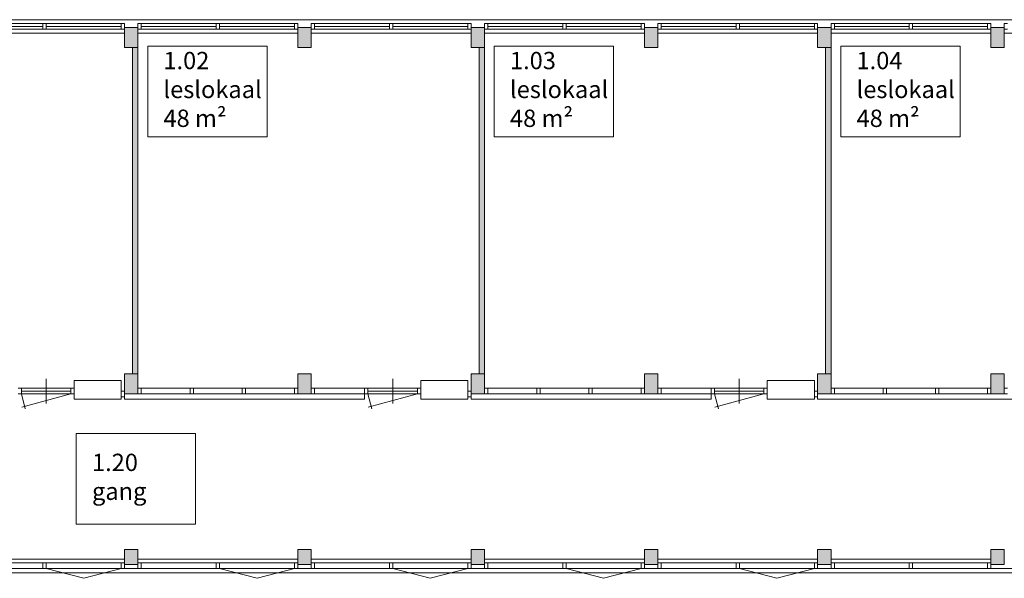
# Model space of a CAD drawing. Header units: millimetres. Extents: x 755778 to 1537169, y 90093 to 392038.
# Tile 72 of 134: x 934818 to 954706, y 348449 to 359738. Entities that reach past the tile are written whole.
import ezdxf

# ---------------------------------------------------------------- set-up
doc = ezdxf.new("R2010")
doc.units = ezdxf.units.MM
doc.layers.add('NIV 1HB', color=7, linetype='Continuous')
doc.layers.add('RUIMTEnr', color=7, linetype='Continuous', lineweight=5)
doc.styles.get("Standard").update_dxf_attribs({"font": 'arial.ttf'})

msp = doc.modelspace()

# ---------------------------------------------------------------- hatches: boundary and pattern name
at = {"layer": 'NIV 1HB', "lineweight": 5, "true_color": 0x555d61}
h = msp.add_hatch(color=251, dxfattribs=at)
h.paths.add_polyline_path([(922935.7, 359578.1), (923205.7, 359578.1), (923205.7, 359178.1), (922935.7, 359178.1)])
h.paths.add_polyline_path([(926435.7, 359578.1), (926705.7, 359578.1), (926705.7, 359178.1), (926435.7, 359178.1)])
h.paths.add_polyline_path([(929935.7, 359578.1), (930205.7, 359578.1), (930205.7, 359178.1), (929935.7, 359178.1)])
h.paths.add_polyline_path([(933435.7, 359578.1), (933705.7, 359578.1), (933705.7, 359178.1), (933435.7, 359178.1)])
h.paths.add_polyline_path([(940435.7, 359578.1), (940705.7, 359578.1), (940705.7, 359178.1), (940435.7, 359178.1)])
h.paths.add_polyline_path([(936935.7, 359578.1), (937205.7, 359578.1), (937205.7, 359178.1), (936935.7, 359178.1)])
h.paths.add_polyline_path([(943935.7, 359578.1), (944205.7, 359578.1), (944205.7, 359178.1), (943935.7, 359178.1)])
h.paths.add_polyline_path([(947435.7, 359578.1), (947705.7, 359578.1), (947705.7, 359178.1), (947435.7, 359178.1)])
h.paths.add_polyline_path([(950935.7, 359578.1), (951205.7, 359578.1), (951205.7, 359178.1), (950935.7, 359178.1)])
h.paths.add_polyline_path([(954435.7, 359578.1), (954705.7, 359578.1), (954705.7, 359178.1), (954435.7, 359178.1)])
h.paths.add_polyline_path([(957935.7, 359578.1), (958205.7, 359578.1), (958205.7, 359178.1), (957935.7, 359178.1)])
h.paths.add_polyline_path([(961435.7, 359578.1), (961705.7, 359578.1), (961705.7, 359178.1), (961435.7, 359178.1)])
h.paths.add_polyline_path([(964935.7, 359578.1), (965205.7, 359578.1), (965205.7, 359178.1), (964935.7, 359178.1)])
h.paths.add_polyline_path([(968435.7, 359578.1), (968705.7, 359578.1), (968705.7, 359178.1), (968435.7, 359178.1)])
h.paths.add_polyline_path([(971935.7, 359578.1), (972119.6, 359578.1), (972119.6, 359178.1), (971935.7, 359178.1)])
h.paths.add_polyline_path([(919725.7, 359578.1), (919995.7, 359578.1), (919995.7, 359178.1), (919725.7, 359178.1)])
h.paths.add_polyline_path([(918820.7, 359578.1), (919705.7, 359578.1), (919705.7, 359178.1), (918820.7, 359178.1)])
at = {"layer": 'NIV 1HB', "lineweight": 5}
h = msp.add_hatch(color=7, dxfattribs=at)
h.dxf.hatch_style = 1
h.paths.add_polyline_path([(937205.7, 359178.1), (937095.7, 359181.6), (937095.7, 352581.6), (937205.7, 352578.1)])
h = msp.add_hatch(color=7, dxfattribs=at)
h.dxf.hatch_style = 1
h.paths.add_polyline_path([(944205.7, 359178.1), (944095.7, 359178.1), (944095.7, 352578.1), (944205.7, 352578.1)])
h = msp.add_hatch(color=7, dxfattribs=at)
h.dxf.hatch_style = 1
h.paths.add_polyline_path([(951205.7, 359178.1), (951095.7, 359178.1), (951095.7, 352578.1), (951205.7, 352578.1)])
at = {"layer": 'NIV 1HB', "lineweight": 5, "true_color": 0x555d61}
h = msp.add_hatch(color=251, dxfattribs=at)
h.paths.add_polyline_path([(922935.7, 348728.1), (923205.7, 348728.1), (923205.7, 349028.1), (922935.7, 349028.1)])
h.paths.add_polyline_path([(926435.7, 348728.1), (926705.7, 348728.1), (926705.7, 349028.1), (926435.7, 349028.1)])
h.paths.add_polyline_path([(929935.7, 348728.1), (930205.7, 348728.1), (930205.7, 349028.1), (929935.7, 349028.1)])
h.paths.add_polyline_path([(933435.7, 348728.1), (933705.7, 348728.1), (933705.7, 349028.1), (933435.7, 349028.1)])
h.paths.add_polyline_path([(940435.7, 348728.1), (940705.7, 348728.1), (940705.7, 349028.1), (940435.7, 349028.1)])
h.paths.add_polyline_path([(936935.7, 348728.1), (937205.7, 348728.1), (937205.7, 349028.1), (936935.7, 349028.1)])
h.paths.add_polyline_path([(943935.7, 348728.1), (944205.7, 348728.1), (944205.7, 349028.1), (943935.7, 349028.1)])
h.paths.add_polyline_path([(926435.7, 352578.1), (926705.7, 352578.1), (926705.7, 352178.1), (926435.7, 352178.1)])
h.paths.add_polyline_path([(929935.7, 352578.1), (930205.7, 352578.1), (930205.7, 352178.1), (929935.7, 352178.1)])
h.paths.add_polyline_path([(933435.7, 352578.1), (933705.7, 352578.1), (933705.7, 352178.1), (933435.7, 352178.1)])
h.paths.add_polyline_path([(940435.7, 352578.1), (940705.7, 352578.1), (940705.7, 352178.1), (940435.7, 352178.1)])
h.paths.add_polyline_path([(936935.7, 352578.1), (937205.7, 352578.1), (937205.7, 352178.1), (936935.7, 352178.1)])
h.paths.add_polyline_path([(943935.7, 352578.1), (944205.7, 352578.1), (944205.7, 352178.1), (943935.7, 352178.1)])
h = msp.add_hatch(color=251, dxfattribs=at)
h.paths.add_polyline_path([(947435.7, 348728.1), (947705.7, 348728.1), (947705.7, 349028.1), (947435.7, 349028.1)])
h.paths.add_polyline_path([(950935.7, 348728.1), (951205.7, 348728.1), (951205.7, 349028.1), (950935.7, 349028.1)])
h.paths.add_polyline_path([(947435.7, 352578.1), (947705.7, 352578.1), (947705.7, 352178.1), (947435.7, 352178.1)])
h.paths.add_polyline_path([(950935.7, 352578.1), (951205.7, 352578.1), (951205.7, 352178.1), (950935.7, 352178.1)])
h.paths.add_polyline_path([(954435.7, 348728.1), (954705.7, 348728.1), (954705.7, 349028.1), (954435.7, 349028.1)])
h.paths.add_polyline_path([(957935.7, 348728.1), (958205.7, 348728.1), (958205.7, 349028.1), (957935.7, 349028.1)])
h.paths.add_polyline_path([(961435.7, 348728.1), (961705.7, 348728.1), (961705.7, 349028.1), (961435.7, 349028.1)])
h.paths.add_polyline_path([(954435.7, 352578.1), (954705.7, 352578.1), (954705.7, 352178.1), (954435.7, 352178.1)])
h.paths.add_polyline_path([(957935.7, 352578.1), (958205.7, 352578.1), (958205.7, 352178.1), (957935.7, 352178.1)])
h.paths.add_polyline_path([(961435.7, 352578.1), (961705.7, 352578.1), (961705.7, 352178.1), (961435.7, 352178.1)])
h.paths.add_polyline_path([(964935.7, 348728.1), (965205.7, 348728.1), (965205.7, 349028.1), (964935.7, 349028.1)])
h.paths.add_polyline_path([(964935.7, 352578.1), (965205.7, 352578.1), (965205.7, 352178.1), (964935.7, 352178.1)])

# ---------------------------------------------------------------- linework, layer by layer
at = {"layer": 'NIV 1HB', "color": 7, "lineweight": 5}
for p, q in [((919995.7, 359738.1), (971935.7, 359738.1)), ((935287.2, 359660.1), (933772.7, 359660.1)), ((935287.2, 359603.1), (933772.7, 359603.1)), ((935354.2, 359660.1), (935287.2, 359660.1)), ((935287.2, 359660.1), (935287.2, 359546.1)), ((935354.2, 359660.1), (935354.2, 359546.1)), ((936868.7, 359660.1), (935354.2, 359660.1)), ((936868.7, 359603.1), (935354.2, 359603.1)), ((936935.7, 359660.1), (936868.7, 359660.1)), ((936868.7, 359660.1), (936868.7, 359546.1)), ((936935.7, 359660.1), (936935.7, 359546.1)), ((936935.7, 359578.1), (937205.7, 359578.1)), ((936935.7, 359178.1), (936935.7, 359578.1)), ((937272.7, 359660.1), (937205.7, 359660.1)), ((937205.7, 359660.1), (937205.7, 359546.1)), ((937205.7, 359578.1), (937205.7, 359178.1)), ((937272.7, 359660.1), (937272.7, 359546.1)), ((938787.2, 359660.1), (937272.7, 359660.1)), ((938787.2, 359603.1), (937272.7, 359603.1)), ((938854.2, 359660.1), (938787.2, 359660.1)), ((938787.2, 359660.1), (938787.2, 359546.1)), ((938854.2, 359660.1), (938854.2, 359546.1)), ((940368.7, 359660.1), (938854.2, 359660.1)), ((940368.7, 359603.1), (938854.2, 359603.1)), ((940435.7, 359660.1), (940368.7, 359660.1)), ((940368.7, 359660.1), (940368.7, 359546.1)), ((940435.7, 359660.1), (940435.7, 359546.1)), ((940435.7, 359578.1), (940705.7, 359578.1)), ((940435.7, 359178.1), (940435.7, 359578.1)), ((940772.7, 359660.1), (940705.7, 359660.1)), ((940705.7, 359660.1), (940705.7, 359546.1)), ((940705.7, 359578.1), (940705.7, 359178.1)), ((940772.7, 359660.1), (940772.7, 359546.1)), ((942287.2, 359660.1), (940772.7, 359660.1)), ((942287.2, 359603.1), (940772.7, 359603.1)), ((942354.2, 359660.1), (942287.2, 359660.1)), ((942287.2, 359660.1), (942287.2, 359546.1)), ((942354.2, 359660.1), (942354.2, 359546.1)), ((943868.7, 359660.1), (942354.2, 359660.1)), ((943868.7, 359603.1), (942354.2, 359603.1)), ((943935.7, 359660.1), (943868.7, 359660.1)), ((943868.7, 359660.1), (943868.7, 359546.1)), ((943935.7, 359660.1), (943935.7, 359546.1)), ((943935.7, 359578.1), (944205.7, 359578.1)), ((943935.7, 359178.1), (943935.7, 359578.1)), ((944272.7, 359660.1), (944205.7, 359660.1)), ((944205.7, 359660.1), (944205.7, 359546.1)), ((944205.7, 359578.1), (944205.7, 359178.1)), ((944272.7, 359660.1), (944272.7, 359546.1)), ((945787.2, 359660.1), (944272.7, 359660.1)), ((945787.2, 359603.1), (944272.7, 359603.1)), ((945854.2, 359660.1), (945787.2, 359660.1)), ((945787.2, 359660.1), (945787.2, 359546.1)), ((945854.2, 359660.1), (945854.2, 359546.1)), ((947368.7, 359660.1), (945854.2, 359660.1)), ((947368.7, 359603.1), (945854.2, 359603.1)), ((947435.7, 359660.1), (947368.7, 359660.1)), ((947368.7, 359660.1), (947368.7, 359546.1)), ((947435.7, 359660.1), (947435.7, 359546.1)), ((947435.7, 359578.1), (947705.7, 359578.1)), ((947435.7, 359178.1), (947435.7, 359578.1)), ((947772.7, 359660.1), (947705.7, 359660.1)), ((947705.7, 359660.1), (947705.7, 359546.1)), ((947705.7, 359578.1), (947705.7, 359178.1)), ((947772.7, 359660.1), (947772.7, 359546.1)), ((949287.2, 359660.1), (947772.7, 359660.1)), ((949287.2, 359603.1), (947772.7, 359603.1)), ((949354.2, 359660.1), (949287.2, 359660.1)), ((949287.2, 359660.1), (949287.2, 359546.1)), ((949354.2, 359660.1), (949354.2, 359546.1)), ((950868.7, 359660.1), (949354.2, 359660.1)), ((950868.7, 359603.1), (949354.2, 359603.1)), ((950935.7, 359660.1), (950868.7, 359660.1)), ((950868.7, 359660.1), (950868.7, 359546.1)), ((950935.7, 359660.1), (950935.7, 359546.1)), ((950935.7, 359578.1), (951205.7, 359578.1)), ((950935.7, 359178.1), (950935.7, 359578.1)), ((951272.7, 359660.1), (951205.7, 359660.1)), ((951205.7, 359660.1), (951205.7, 359546.1)), ((951205.7, 359578.1), (951205.7, 359178.1)), ((951272.7, 359660.1), (951272.7, 359546.1)), ((952787.2, 359660.1), (951272.7, 359660.1)), ((952787.2, 359603.1), (951272.7, 359603.1)), ((952854.2, 359660.1), (952787.2, 359660.1)), ((952787.2, 359660.1), (952787.2, 359546.1)), ((952854.2, 359660.1), (952854.2, 359546.1)), ((954368.7, 359660.1), (952854.2, 359660.1)), ((954368.7, 359603.1), (952854.2, 359603.1)), ((954435.7, 359660.1), (954368.7, 359660.1)), ((954368.7, 359660.1), (954368.7, 359546.1)), ((954435.7, 359660.1), (954435.7, 359546.1)), ((954435.7, 359578.1), (954705.7, 359578.1)), ((954435.7, 359178.1), (954435.7, 359578.1)), ((954772.7, 359660.1), (954705.7, 359660.1)), ((954705.7, 359660.1), (954705.7, 359546.1)), ((954705.7, 359578.1), (954705.7, 359178.1)), ((933705.7, 359468.1), (936935.7, 359468.1)), ((935287.2, 359546.1), (933772.7, 359546.1)), ((935287.2, 359546.1), (935354.2, 359546.1)), ((936868.7, 359546.1), (935354.2, 359546.1)), ((936868.7, 359546.1), (936935.7, 359546.1)), ((937205.7, 359546.1), (937272.7, 359546.1)), ((937205.7, 359468.1), (940435.7, 359468.1)), ((938787.2, 359546.1), (937272.7, 359546.1)), ((938787.2, 359546.1), (938854.2, 359546.1)), ((940368.7, 359546.1), (938854.2, 359546.1)), ((940368.7, 359546.1), (940435.7, 359546.1)), ((940705.7, 359546.1), (940772.7, 359546.1)), ((940705.7, 359468.1), (943935.7, 359468.1)), ((942287.2, 359546.1), (940772.7, 359546.1)), ((942287.2, 359546.1), (942354.2, 359546.1)), ((943868.7, 359546.1), (942354.2, 359546.1)), ((943868.7, 359546.1), (943935.7, 359546.1)), ((944205.7, 359546.1), (944272.7, 359546.1)), ((944205.7, 359468.1), (947435.7, 359468.1)), ((945787.2, 359546.1), (944272.7, 359546.1)), ((945787.2, 359546.1), (945854.2, 359546.1)), ((947368.7, 359546.1), (945854.2, 359546.1)), ((947368.7, 359546.1), (947435.7, 359546.1)), ((947705.7, 359546.1), (947772.7, 359546.1)), ((947705.7, 359468.1), (950935.7, 359468.1)), ((949287.2, 359546.1), (947772.7, 359546.1)), ((949287.2, 359546.1), (949354.2, 359546.1)), ((950868.7, 359546.1), (949354.2, 359546.1)), ((950868.7, 359546.1), (950935.7, 359546.1)), ((951205.7, 359546.1), (951272.7, 359546.1)), ((951205.7, 359468.1), (954435.7, 359468.1)), ((952787.2, 359546.1), (951272.7, 359546.1)), ((952787.2, 359546.1), (952854.2, 359546.1)), ((954368.7, 359546.1), (952854.2, 359546.1)), ((954368.7, 359546.1), (954435.7, 359546.1)), ((954705.7, 359546.1), (954772.7, 359546.1)), ((954705.7, 359468.1), (957935.7, 359468.1)), ((937205.7, 359178.1), (936935.7, 359178.1)), ((937095.7, 359178.1), (937095.7, 352578.1)), ((937205.7, 359178.1), (937095.7, 359178.1)), ((937205.7, 352578.1), (937205.7, 359178.1)), ((940705.7, 359178.1), (940435.7, 359178.1)), ((944205.7, 359178.1), (943935.7, 359178.1)), ((944095.7, 359178.1), (944095.7, 352578.1)), ((944205.7, 359178.1), (944095.7, 359178.1)), ((944205.7, 352578.1), (944205.7, 359178.1)), ((947705.7, 359178.1), (947435.7, 359178.1)), ((951205.7, 359178.1), (950935.7, 359178.1)), ((951095.7, 359178.1), (951095.7, 352578.1)), ((951205.7, 359178.1), (951095.7, 359178.1)), ((951205.7, 352578.1), (951205.7, 359178.1)), ((954705.7, 359178.1), (954435.7, 359178.1)), ((935351.7, 351981.1), (935351.7, 352481.1)), ((935918.7, 352068.1), (935918.7, 352448.1)), ((935918.7, 352448.1), (936868.7, 352448.1)), ((936868.7, 352448.1), (936868.7, 352068.1)), ((936935.7, 352578.1), (937205.7, 352578.1)), ((936935.7, 352178.1), (936935.7, 352578.1)), ((936935.7, 352178.1), (936935.7, 352578.1)), ((936935.7, 352578.1), (937205.7, 352578.1)), ((937095.7, 352578.1), (937205.7, 352578.1)), ((937205.7, 352578.1), (937205.7, 352178.1)), ((937205.7, 352578.1), (937205.7, 352178.1)), ((940435.7, 352578.1), (940705.7, 352578.1)), ((940435.7, 352178.1), (940435.7, 352578.1)), ((940435.7, 352178.1), (940435.7, 352578.1)), ((940435.7, 352578.1), (940705.7, 352578.1)), ((940705.7, 352578.1), (940705.7, 352178.1)), ((940705.7, 352578.1), (940705.7, 352178.1)), ((942351.7, 351981.1), (942351.7, 352481.1)), ((942918.7, 352068.1), (942918.7, 352448.1)), ((942918.7, 352448.1), (943868.7, 352448.1)), ((943868.7, 352448.1), (943868.7, 352068.1)), ((943935.7, 352578.1), (944205.7, 352578.1)), ((943935.7, 352178.1), (943935.7, 352578.1)), ((943935.7, 352178.1), (943935.7, 352578.1)), ((943935.7, 352578.1), (944205.7, 352578.1)), ((944095.7, 352578.1), (944205.7, 352578.1)), ((944205.7, 352578.1), (944205.7, 352178.1)), ((944205.7, 352578.1), (944205.7, 352178.1)), ((947435.7, 352578.1), (947705.7, 352578.1)), ((947435.7, 352178.1), (947435.7, 352578.1)), ((947435.7, 352178.1), (947435.7, 352578.1)), ((947435.7, 352578.1), (947705.7, 352578.1)), ((947705.7, 352578.1), (947705.7, 352178.1)), ((947705.7, 352578.1), (947705.7, 352178.1)), ((949351.7, 351981.1), (949351.7, 352481.1)), ((949918.7, 352068.1), (949918.7, 352448.1)), ((949918.7, 352448.1), (950868.7, 352448.1)), ((950868.7, 352448.1), (950868.7, 352068.1)), ((950935.7, 352578.1), (951205.7, 352578.1)), ((950935.7, 352178.1), (950935.7, 352578.1)), ((950935.7, 352178.1), (950935.7, 352578.1)), ((950935.7, 352578.1), (951205.7, 352578.1)), ((951095.7, 352578.1), (951205.7, 352578.1)), ((951205.7, 352578.1), (951205.7, 352178.1)), ((951205.7, 352578.1), (951205.7, 352178.1)), ((954435.7, 352578.1), (954705.7, 352578.1)), ((954435.7, 352178.1), (954435.7, 352578.1)), ((954435.7, 352178.1), (954435.7, 352578.1)), ((954435.7, 352578.1), (954705.7, 352578.1)), ((954705.7, 352578.1), (954705.7, 352178.1)), ((954705.7, 352578.1), (954705.7, 352178.1)), ((934851.7, 352288.1), (934784.7, 352288.1)), ((934851.7, 352288.1), (934851.7, 352174.1)), ((935851.7, 352288.1), (934851.7, 352288.1)), ((935851.7, 352231.1), (934851.7, 352231.1)), ((935918.7, 352288.1), (935851.7, 352288.1)), ((935851.7, 352288.1), (935851.7, 352174.1)), ((935918.7, 352288.1), (935918.7, 352174.1)), ((936935.7, 352232.1), (936868.7, 352232.1)), ((936868.7, 352232.1), (936868.7, 352118.1)), ((936935.7, 352232.1), (936935.7, 352118.1)), ((937205.7, 352288.1), (937205.7, 352178.1)), ((937272.7, 352288.1), (937205.7, 352288.1)), ((937205.7, 352174.1), (937205.7, 352288.1)), ((937272.7, 352174.1), (937272.7, 352288.1)), ((937272.7, 352288.1), (938260.7, 352288.1)), ((938327.7, 352288.1), (938260.7, 352288.1)), ((938260.7, 352174.1), (938260.7, 352288.1)), ((938327.7, 352174.1), (938327.7, 352288.1)), ((938327.7, 352288.1), (939314.7, 352288.1)), ((939381.7, 352288.1), (939314.7, 352288.1)), ((939314.7, 352174.1), (939314.7, 352288.1)), ((939381.7, 352174.1), (939381.7, 352288.1)), ((939381.7, 352288.1), (940368.7, 352288.1)), ((940435.7, 352288.1), (940368.7, 352288.1)), ((940368.7, 352174.1), (940368.7, 352288.1)), ((940435.7, 352174.1), (940435.7, 352288.1)), ((940772.7, 352288.1), (940705.7, 352288.1)), ((940705.7, 352288.1), (940705.7, 352174.1)), ((940772.7, 352288.1), (940772.7, 352174.1)), ((940772.7, 352288.1), (941784.7, 352288.1)), ((941784.7, 352068.1), (941784.7, 352288.1)), ((941851.7, 352288.1), (941784.7, 352288.1)), ((941784.7, 352288.1), (941784.7, 352174.1)), ((941851.7, 352288.1), (941851.7, 352174.1)), ((942851.7, 352288.1), (941851.7, 352288.1)), ((942851.7, 352231.1), (941851.7, 352231.1)), ((942918.7, 352288.1), (942851.7, 352288.1)), ((942851.7, 352288.1), (942851.7, 352174.1)), ((942918.7, 352288.1), (942918.7, 352174.1)), ((943935.7, 352232.1), (943868.7, 352232.1)), ((943868.7, 352232.1), (943868.7, 352118.1)), ((943935.7, 352232.1), (943935.7, 352118.1)), ((944205.7, 352288.1), (944205.7, 352178.1)), ((944272.7, 352288.1), (944205.7, 352288.1)), ((944205.7, 352174.1), (944205.7, 352288.1)), ((944272.7, 352174.1), (944272.7, 352288.1)), ((944272.7, 352288.1), (945260.7, 352288.1)), ((945327.7, 352288.1), (945260.7, 352288.1)), ((945260.7, 352174.1), (945260.7, 352288.1)), ((945327.7, 352174.1), (945327.7, 352288.1)), ((945327.7, 352288.1), (946314.7, 352288.1)), ((946381.7, 352288.1), (946314.7, 352288.1)), ((946314.7, 352174.1), (946314.7, 352288.1)), ((946381.7, 352174.1), (946381.7, 352288.1)), ((946381.7, 352288.1), (947368.7, 352288.1)), ((947435.7, 352288.1), (947368.7, 352288.1)), ((947368.7, 352174.1), (947368.7, 352288.1)), ((947435.7, 352174.1), (947435.7, 352288.1)), ((947772.7, 352288.1), (947705.7, 352288.1)), ((947705.7, 352288.1), (947705.7, 352174.1)), ((947772.7, 352288.1), (947772.7, 352174.1)), ((947772.7, 352288.1), (948784.7, 352288.1)), ((948784.7, 352068.1), (948784.7, 352288.1)), ((948851.7, 352288.1), (948784.7, 352288.1)), ((948784.7, 352288.1), (948784.7, 352174.1)), ((948851.7, 352288.1), (948851.7, 352174.1)), ((949851.7, 352288.1), (948851.7, 352288.1)), ((949851.7, 352231.1), (948851.7, 352231.1)), ((949918.7, 352288.1), (949851.7, 352288.1)), ((949851.7, 352288.1), (949851.7, 352174.1)), ((949918.7, 352288.1), (949918.7, 352174.1)), ((950935.7, 352232.1), (950868.7, 352232.1)), ((950868.7, 352232.1), (950868.7, 352118.1)), ((950935.7, 352232.1), (950935.7, 352118.1)), ((951205.7, 352288.1), (951205.7, 352178.1)), ((951272.7, 352288.1), (951205.7, 352288.1)), ((951205.7, 352174.1), (951205.7, 352288.1)), ((951272.7, 352174.1), (951272.7, 352288.1)), ((951272.7, 352288.1), (952260.7, 352288.1)), ((952327.7, 352288.1), (952260.7, 352288.1)), ((952260.7, 352174.1), (952260.7, 352288.1)), ((952327.7, 352174.1), (952327.7, 352288.1)), ((952327.7, 352288.1), (953314.7, 352288.1)), ((953381.7, 352288.1), (953314.7, 352288.1)), ((953314.7, 352174.1), (953314.7, 352288.1)), ((953381.7, 352174.1), (953381.7, 352288.1)), ((953381.7, 352288.1), (954368.7, 352288.1)), ((954435.7, 352288.1), (954368.7, 352288.1)), ((954368.7, 352174.1), (954368.7, 352288.1)), ((954435.7, 352174.1), (954435.7, 352288.1)), ((954772.7, 352288.1), (954705.7, 352288.1)), ((954705.7, 352288.1), (954705.7, 352174.1)), ((934784.7, 352174.1), (934851.7, 352174.1)), ((934851.7, 352174.1), (934932, 351874.2)), ((935851.7, 352174.1), (934851.7, 352174.1)), ((935851.7, 352174.1), (934858.7, 351908)), ((935851.7, 352174.1), (935918.7, 352174.1)), ((936868.7, 352068.1), (935918.7, 352068.1)), ((936868.7, 352118.1), (936935.7, 352118.1)), ((936935.7, 352178.1), (936935.7, 352068.1)), ((937205.7, 352178.1), (936935.7, 352178.1)), ((937205.7, 352178.1), (936935.7, 352178.1)), ((937205.7, 352178.1), (936935.7, 352178.1)), ((936935.7, 352068.1), (941784.7, 352068.1)), ((937205.7, 352174.1), (937272.7, 352174.1)), ((937272.7, 352174.1), (938260.7, 352174.1)), ((938260.7, 352174.1), (938327.7, 352174.1)), ((938327.7, 352174.1), (939314.7, 352174.1)), ((939314.7, 352174.1), (939381.7, 352174.1)), ((939381.7, 352174.1), (940368.7, 352174.1)), ((940368.7, 352174.1), (940435.7, 352174.1)), ((940705.7, 352178.1), (940435.7, 352178.1)), ((940705.7, 352178.1), (940435.7, 352178.1)), ((940705.7, 352174.1), (940772.7, 352174.1)), ((940772.7, 352174.1), (941784.7, 352174.1)), ((941784.7, 352174.1), (941851.7, 352174.1)), ((941851.7, 352174.1), (941932, 351874.2)), ((942851.7, 352174.1), (941851.7, 352174.1)), ((942851.7, 352174.1), (941858.7, 351908)), ((942851.7, 352174.1), (942918.7, 352174.1)), ((943868.7, 352068.1), (942918.7, 352068.1)), ((943868.7, 352118.1), (943935.7, 352118.1)), ((943935.7, 352178.1), (943935.7, 352068.1)), ((944205.7, 352178.1), (943935.7, 352178.1)), ((944205.7, 352178.1), (943935.7, 352178.1)), ((944205.7, 352178.1), (943935.7, 352178.1)), ((943935.7, 352068.1), (948784.7, 352068.1)), ((944205.7, 352174.1), (944272.7, 352174.1)), ((944272.7, 352174.1), (945260.7, 352174.1)), ((945260.7, 352174.1), (945327.7, 352174.1)), ((945327.7, 352174.1), (946314.7, 352174.1)), ((946314.7, 352174.1), (946381.7, 352174.1)), ((946381.7, 352174.1), (947368.7, 352174.1)), ((947368.7, 352174.1), (947435.7, 352174.1)), ((947705.7, 352178.1), (947435.7, 352178.1)), ((947705.7, 352178.1), (947435.7, 352178.1)), ((947705.7, 352174.1), (947772.7, 352174.1)), ((947772.7, 352174.1), (948784.7, 352174.1)), ((948784.7, 352174.1), (948851.7, 352174.1)), ((948851.7, 352174.1), (948932, 351874.2)), ((949851.7, 352174.1), (948851.7, 352174.1)), ((949851.7, 352174.1), (948858.7, 351908)), ((949851.7, 352174.1), (949918.7, 352174.1)), ((950868.7, 352068.1), (949918.7, 352068.1)), ((950868.7, 352118.1), (950935.7, 352118.1)), ((950935.7, 352178.1), (950935.7, 352068.1)), ((951205.7, 352178.1), (950935.7, 352178.1)), ((951205.7, 352178.1), (950935.7, 352178.1)), ((951205.7, 352178.1), (950935.7, 352178.1)), ((950935.7, 352068.1), (955784.7, 352068.1)), ((951205.7, 352174.1), (951272.7, 352174.1)), ((951272.7, 352174.1), (952260.7, 352174.1)), ((952260.7, 352174.1), (952327.7, 352174.1)), ((952327.7, 352174.1), (953314.7, 352174.1)), ((953314.7, 352174.1), (953381.7, 352174.1)), ((953381.7, 352174.1), (954368.7, 352174.1)), ((954368.7, 352174.1), (954435.7, 352174.1)), ((954705.7, 352178.1), (954435.7, 352178.1)), ((954705.7, 352178.1), (954435.7, 352178.1)), ((954705.7, 352174.1), (954772.7, 352174.1)), ((937205.7, 349028.1), (936935.7, 349028.1)), ((936935.7, 349028.1), (936935.7, 348728.1)), ((937205.7, 348728.1), (937205.7, 349028.1)), ((940705.7, 349028.1), (940435.7, 349028.1)), ((940435.7, 349028.1), (940435.7, 348728.1)), ((940705.7, 348728.1), (940705.7, 349028.1)), ((944205.7, 349028.1), (943935.7, 349028.1)), ((943935.7, 349028.1), (943935.7, 348728.1)), ((944205.7, 348728.1), (944205.7, 349028.1)), ((947705.7, 349028.1), (947435.7, 349028.1)), ((947435.7, 349028.1), (947435.7, 348728.1)), ((947705.7, 348728.1), (947705.7, 349028.1)), ((951205.7, 349028.1), (950935.7, 349028.1)), ((950935.7, 349028.1), (950935.7, 348728.1)), ((951205.7, 348728.1), (951205.7, 349028.1)), ((954705.7, 349028.1), (954435.7, 349028.1)), ((954435.7, 349028.1), (954435.7, 348728.1)), ((954705.7, 348728.1), (954705.7, 349028.1)), ((933705.7, 348838.1), (936935.7, 348838.1)), ((937205.7, 348838.1), (940435.7, 348838.1)), ((940705.7, 348838.1), (943935.7, 348838.1)), ((944205.7, 348838.1), (947435.7, 348838.1)), ((947705.7, 348838.1), (950935.7, 348838.1)), ((951205.7, 348838.1), (954435.7, 348838.1)), ((968570.7, 348646.1), (919995.7, 348646.1)), ((935287.2, 348760.1), (933772.7, 348760.1)), ((935354.2, 348760.1), (935287.2, 348760.1)), ((935287.2, 348760.1), (935287.2, 348646.1)), ((935287.2, 348646.1), (935354.2, 348646.1)), ((935354.2, 348760.1), (935354.2, 348646.1)), ((936868.7, 348760.1), (935354.2, 348760.1)), ((935354.2, 348646.1), (936111.4, 348448.7)), ((936111.4, 348448.7), (936868.7, 348646.1)), ((936935.7, 348760.1), (936868.7, 348760.1)), ((936868.7, 348760.1), (936868.7, 348646.1)), ((936868.7, 348646.1), (936935.7, 348646.1)), ((936935.7, 348760.1), (936935.7, 348646.1)), ((936935.7, 348728.1), (937205.7, 348728.1)), ((937272.7, 348760.1), (937205.7, 348760.1)), ((937205.7, 348760.1), (937205.7, 348646.1)), ((937205.7, 348646.1), (937272.7, 348646.1)), ((937272.7, 348760.1), (937272.7, 348646.1)), ((938787.2, 348760.1), (937272.7, 348760.1)), ((938854.2, 348760.1), (938787.2, 348760.1)), ((938787.2, 348760.1), (938787.2, 348646.1)), ((938787.2, 348646.1), (938854.2, 348646.1)), ((938854.2, 348760.1), (938854.2, 348646.1)), ((940368.7, 348760.1), (938854.2, 348760.1)), ((938854.2, 348646.1), (939611.4, 348448.7)), ((939611.4, 348448.7), (940368.7, 348646.1)), ((940435.7, 348760.1), (940368.7, 348760.1)), ((940368.7, 348760.1), (940368.7, 348646.1)), ((940368.7, 348646.1), (940435.7, 348646.1)), ((940435.7, 348760.1), (940435.7, 348646.1)), ((940435.7, 348728.1), (940705.7, 348728.1)), ((940772.7, 348760.1), (940705.7, 348760.1)), ((940705.7, 348760.1), (940705.7, 348646.1)), ((940705.7, 348646.1), (940772.7, 348646.1)), ((940772.7, 348760.1), (940772.7, 348646.1)), ((942287.2, 348760.1), (940772.7, 348760.1)), ((942354.2, 348760.1), (942287.2, 348760.1)), ((942287.2, 348760.1), (942287.2, 348646.1)), ((942287.2, 348646.1), (942354.2, 348646.1)), ((942354.2, 348760.1), (942354.2, 348646.1)), ((943868.7, 348760.1), (942354.2, 348760.1)), ((942354.2, 348646.1), (943111.4, 348448.7)), ((943111.4, 348448.7), (943868.7, 348646.1)), ((943935.7, 348760.1), (943868.7, 348760.1)), ((943868.7, 348760.1), (943868.7, 348646.1)), ((943868.7, 348646.1), (943935.7, 348646.1)), ((943935.7, 348760.1), (943935.7, 348646.1)), ((943935.7, 348728.1), (944205.7, 348728.1)), ((944272.7, 348760.1), (944205.7, 348760.1)), ((944205.7, 348760.1), (944205.7, 348646.1)), ((944205.7, 348646.1), (944272.7, 348646.1)), ((944272.7, 348760.1), (944272.7, 348646.1)), ((945787.2, 348760.1), (944272.7, 348760.1)), ((945854.2, 348760.1), (945787.2, 348760.1)), ((945787.2, 348760.1), (945787.2, 348646.1)), ((945787.2, 348646.1), (945854.2, 348646.1)), ((945854.2, 348760.1), (945854.2, 348646.1)), ((947368.7, 348760.1), (945854.2, 348760.1)), ((945854.2, 348646.1), (946611.4, 348448.7)), ((946611.4, 348448.7), (947368.7, 348646.1)), ((947435.7, 348760.1), (947368.7, 348760.1)), ((947368.7, 348760.1), (947368.7, 348646.1)), ((947368.7, 348646.1), (947435.7, 348646.1)), ((947435.7, 348760.1), (947435.7, 348646.1)), ((947435.7, 348728.1), (947705.7, 348728.1)), ((947772.7, 348760.1), (947705.7, 348760.1)), ((947705.7, 348760.1), (947705.7, 348646.1)), ((947705.7, 348646.1), (947772.7, 348646.1)), ((947772.7, 348760.1), (947772.7, 348646.1)), ((949287.2, 348760.1), (947772.7, 348760.1)), ((949354.2, 348760.1), (949287.2, 348760.1)), ((949287.2, 348760.1), (949287.2, 348646.1)), ((949287.2, 348646.1), (949354.2, 348646.1)), ((949354.2, 348760.1), (949354.2, 348646.1)), ((950868.7, 348760.1), (949354.2, 348760.1)), ((949354.2, 348646.1), (950111.4, 348448.7)), ((950111.4, 348448.7), (950868.7, 348646.1)), ((950935.7, 348760.1), (950868.7, 348760.1)), ((950868.7, 348760.1), (950868.7, 348646.1)), ((950868.7, 348646.1), (950935.7, 348646.1)), ((950935.7, 348760.1), (950935.7, 348646.1)), ((950935.7, 348728.1), (951205.7, 348728.1)), ((951272.7, 348760.1), (951205.7, 348760.1)), ((951205.7, 348760.1), (951205.7, 348646.1)), ((951205.7, 348646.1), (951272.7, 348646.1)), ((951272.7, 348760.1), (951272.7, 348646.1)), ((952787.2, 348760.1), (951272.7, 348760.1)), ((952854.2, 348760.1), (952787.2, 348760.1)), ((952787.2, 348760.1), (952787.2, 348646.1)), ((952787.2, 348646.1), (952854.2, 348646.1)), ((952854.2, 348760.1), (952854.2, 348646.1)), ((954368.7, 348760.1), (952854.2, 348760.1)), ((954435.7, 348760.1), (954368.7, 348760.1)), ((954368.7, 348760.1), (954368.7, 348646.1)), ((954368.7, 348646.1), (954435.7, 348646.1)), ((954435.7, 348760.1), (954435.7, 348646.1)), ((954435.7, 348728.1), (954705.7, 348728.1)), ((919995.7, 348556.9), (968570.7, 348556.9))]:
    msp.add_line(p, q, dxfattribs=at)
at = {"layer": 'NIV 1HB', "color": 0, "linetype": 'Continuous', "lineweight": 5}
for p, q in [((943941.8, 352566.4), (943935.7, 352570.6)), ((943935.7, 352561.4), (943941.7, 352566.4))]:
    msp.add_line(p, q, dxfattribs=at)
at = {"layer": 'RUIMTEnr', "lineweight": 5}
for points in [[(937403.8, 359202.8), (939813.5, 359202.8), (939813.5, 357373.2), (937403.8, 357373.2)], [(944403.8, 359202.8), (946813.5, 359202.8), (946813.5, 357373.2), (944403.8, 357373.2)], [(951403.8, 359202.8), (953813.5, 359202.8), (953813.5, 357373.2), (951403.8, 357373.2)], [(935961.2, 351373.7), (938370.9, 351373.7), (938370.9, 349544), (935961.2, 349544)]]:
    msp.add_lwpolyline(points, close=True, dxfattribs=at)

# ---------------------------------------------------------------- texts
at = {"layer": 'RUIMTEnr', "lineweight": 5, "char_height": 350, "attachment_point": 4, "rotation": 0.04243}
for s, insert in [('{\\fArial|b1|i0|c0|p34;1.02\\P}leslokaal\\P48 m²', (937721.3, 358328.5)), ('{\\fArial|b1|i0|c0|p34;1.03\\P}leslokaal\\P48 m²', (944721.3, 358328.5)), ('{\\fArial|b1|i0|c0|p34;1.04\\P}leslokaal\\P48 m²', (951721.3, 358328.5)), ('{\\fArial|b1|i0|c0|p34;1.20\\P}gang', (936278.7, 350499.4))]:
    msp.add_mtext_dynamic_manual_height_columns(s, width=2951.731, gutter_width=121.2, heights=[0], dxfattribs=dict(at, insert=insert))

doc.saveas('drawing.dxf')
